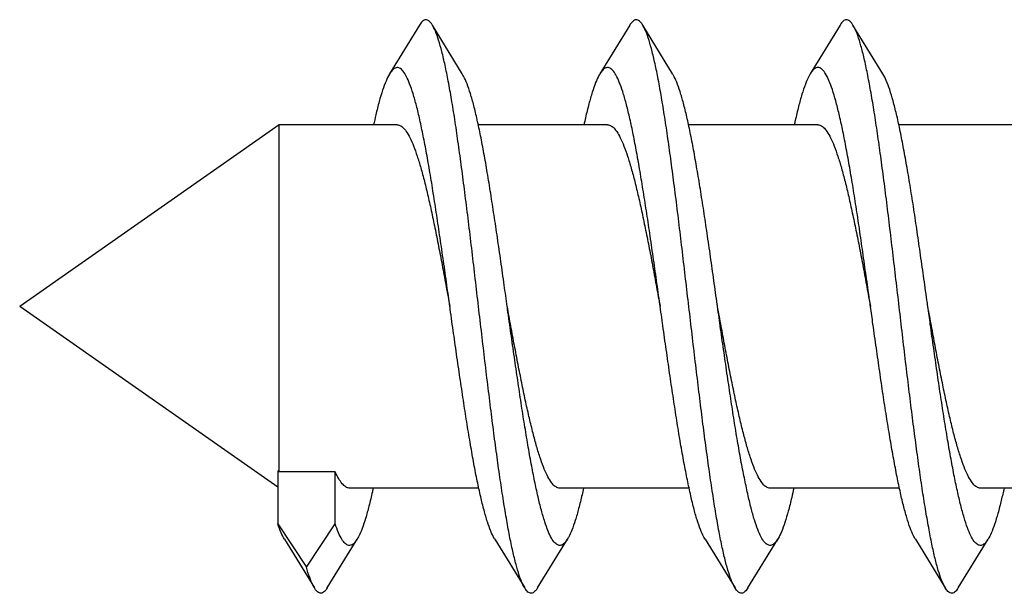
# Model space of a CAD drawing. Header units: millimetres. Extents: x 177 to 351, y 32 to 305.
# Tile 35 of 80: x 296.125 to 297.155, y 86.669 to 87.27. Entities that reach past the tile are written whole.
import ezdxf

# ---------------------------------------------------------------- set-up
doc = ezdxf.new("R2010")
doc.units = ezdxf.units.MM
doc.header["$LTSCALE"] = 30.734
doc.layers.get('0').update_dxf_attribs({"linetype": 'CONTINUOUS'})

msp = doc.modelspace()

# ---------------------------------------------------------------- linework, layer by layer
at = {"color": 7, "linetype": 'Continuous'}
for p, q in [((296.5431, 87.264), (296.5118, 87.2129)), ((296.5878, 87.2129), (296.5565, 87.264)), ((296.7631, 87.264), (296.7318, 87.2129)), ((296.8078, 87.2129), (296.7765, 87.264)), ((296.9831, 87.264), (296.9518, 87.2129)), ((297.0278, 87.2129), (296.9965, 87.264)), ((296.3961, 87.1595), (296.1248, 86.9695)), ((296.3961, 86.7966), (296.3961, 87.1595)), ((296.5198, 87.1595), (296.3961, 87.1595)), ((296.7398, 87.1595), (296.6046, 87.1595)), ((296.9598, 87.1595), (296.8246, 87.1595)), ((297.1798, 87.1595), (297.0446, 87.1595)), ((296.3948, 86.7804), (296.1248, 86.9695)), ((296.3948, 86.7975), (296.3948, 86.7421)), ((296.3961, 86.7966), (296.3948, 86.7975)), ((296.4548, 86.7966), (296.3961, 86.7966)), ((296.4548, 86.7421), (296.4548, 86.7966)), ((296.605, 86.7795), (296.4698, 86.7795)), ((296.825, 86.7795), (296.6898, 86.7795)), ((297.045, 86.7795), (296.9098, 86.7795)), ((297.265, 86.7795), (297.1298, 86.7795)), ((296.3948, 86.7421), (296.4248, 86.6966)), ((296.4248, 86.6966), (296.4548, 86.7421)), ((296.4018, 86.726), (296.4331, 86.675)), ((296.4465, 86.675), (296.4778, 86.726)), ((296.6218, 86.726), (296.6531, 86.675)), ((296.6665, 86.675), (296.6978, 86.726)), ((296.8418, 86.726), (296.8731, 86.675)), ((296.8865, 86.675), (296.9178, 86.726)), ((297.0618, 86.726), (297.0931, 86.675)), ((297.1065, 86.675), (297.1378, 86.726))]:
    msp.add_line(p, q, dxfattribs=at)
for points, knots in [([(296.5565, 87.264), (296.5565, 87.2641), (296.5555, 87.2657), (296.5537, 87.2682), (296.5495, 87.2701), (296.5456, 87.2678), (296.5439, 87.2654), (296.5431, 87.264)], [0, 0, 0, 0, 0.00039881, 0.00560785, 0.00919006, 0.01291068, 0.01794079, 0.01794079, 0.01794079, 0.01794079]), ([(296.6531, 86.675), (296.6522, 86.6764), (296.65, 86.6807), (296.647, 86.6889), (296.6437, 86.7003), (296.6404, 86.7141), (296.637, 86.7303), (296.6337, 86.7487), (296.6304, 86.7691), (296.627, 86.7914), (296.6237, 86.8153), (296.6203, 86.8407), (296.617, 86.8672), (296.6136, 86.8947), (296.6102, 86.9229), (296.6069, 86.9515), (296.6035, 86.9803), (296.6002, 87.009), (296.5968, 87.0374), (296.5935, 87.065), (296.5901, 87.0919), (296.5868, 87.1175), (296.5834, 87.1418), (296.5801, 87.1646), (296.5767, 87.1855), (296.5734, 87.2044), (296.57, 87.2211), (296.5667, 87.2355), (296.5634, 87.2475), (296.5602, 87.2568), (296.5577, 87.2619), (296.5565, 87.264)], [0, 0, 0, 0, 0.0050384, 0.0143909, 0.0262193, 0.0404519, 0.0570176, 0.0757429, 0.0965181, 0.1191026, 0.1433584, 0.1690017, 0.1958633, 0.2236427, 0.2521314, 0.2810407, 0.3101144, 0.3390995, 0.3676978, 0.3956977, 0.4227826, 0.4487743, 0.4733663, 0.4964059, 0.5176231, 0.5368862, 0.5539844, 0.5688104, 0.5812339, 0.5911979, 0.5983073, 0.5983073, 0.5983073, 0.5983073]), ([(296.7765, 87.264), (296.7762, 87.2645), (296.775, 87.2663), (296.7728, 87.269), (296.7684, 87.2699), (296.7653, 87.2672), (296.7637, 87.2651), (296.7631, 87.264)], [0, 0, 0, 0, 0.00184129, 0.00656665, 0.00998421, 0.01402917, 0.01794713, 0.01794713, 0.01794713, 0.01794713]), ([(296.8731, 86.675), (296.8719, 86.677), (296.8694, 86.6821), (296.8662, 86.6914), (296.8629, 86.7033), (296.8596, 86.7177), (296.8562, 86.7345), (296.8529, 86.7533), (296.8496, 86.7742), (296.8462, 86.7969), (296.8429, 86.8212), (296.8395, 86.8469), (296.8362, 86.8737), (296.8328, 86.9014), (296.8294, 86.9297), (296.8261, 86.9584), (296.8227, 86.9872), (296.8194, 87.0158), (296.816, 87.044), (296.8127, 87.0715), (296.8093, 87.0981), (296.806, 87.1235), (296.8026, 87.1474), (296.7993, 87.1697), (296.7959, 87.1902), (296.7926, 87.2086), (296.7892, 87.2247), (296.7859, 87.2386), (296.7826, 87.2499), (296.7796, 87.2582), (296.7774, 87.2625), (296.7765, 87.264)], [0, 0, 0, 0, 0.0070448, 0.0169836, 0.0293984, 0.0441904, 0.0612916, 0.0805138, 0.1017442, 0.1247415, 0.1493515, 0.175308, 0.2024075, 0.2303884, 0.2589893, 0.2879752, 0.3170366, 0.345967, 0.3744324, 0.4022487, 0.4290848, 0.4547717, 0.4790078, 0.5016342, 0.5224016, 0.5411611, 0.5577336, 0.57199, 0.5838362, 0.5932054, 0.5983073, 0.5983073, 0.5983073, 0.5983073]), ([(296.9965, 87.264), (296.996, 87.2649), (296.9946, 87.2669), (296.9918, 87.2696), (296.9874, 87.2694), (296.9849, 87.2667), (296.9835, 87.2647), (296.9831, 87.264)], [0, 0, 0, 0, 0.00315505, 0.00744384, 0.01082056, 0.01526534, 0.01794746, 0.01794746, 0.01794746, 0.01794746]), ([(297.0931, 86.675), (297.0929, 86.6753), (297.0914, 86.678), (297.0887, 86.684), (297.0854, 86.694), (297.0821, 86.7066), (297.0788, 86.7215), (297.0755, 86.7388), (297.0721, 86.7582), (297.0688, 86.7795), (297.0654, 86.8026), (297.0621, 86.8272), (297.0587, 86.8532), (297.0554, 86.8802), (297.052, 86.9081), (297.0486, 86.9365), (297.0453, 86.9653), (297.0419, 86.9941), (297.0386, 87.0226), (297.0352, 87.0507), (297.0319, 87.078), (297.0285, 87.1043), (297.0252, 87.1293), (297.0218, 87.1529), (297.0185, 87.1748), (297.0151, 87.1947), (297.0118, 87.2126), (297.0085, 87.2283), (297.0051, 87.2415), (297.0019, 87.2523), (296.999, 87.2595), (296.9971, 87.263), (296.9965, 87.264)], [0, 0, 0, 0, 0.0011214, 0.0091934, 0.0197205, 0.0327154, 0.0480638, 0.0656892, 0.0854033, 0.1070739, 0.1304781, 0.1554245, 0.1816855, 0.209005, 0.2371704, 0.265872, 0.2949136, 0.3239544, 0.3528093, 0.3811336, 0.4087464, 0.4353259, 0.4606896, 0.4845629, 0.5067601, 0.5270714, 0.545315, 0.5613534, 0.5750357, 0.5862989, 0.5950771, 0.5983101, 0.5983101, 0.5983101, 0.5983101]), ([(296.5118, 87.2129), (296.5117, 87.2128), (296.5102, 87.2104), (296.5076, 87.2048), (296.5041, 87.1952), (296.5006, 87.1834), (296.4976, 87.1712), (296.4958, 87.163), (296.495, 87.1595)], [0, 0, 0, 0, 0.00045712, 0.00841725, 0.01859869, 0.03096264, 0.04544251, 0.05619978, 0.05619978, 0.05619978, 0.05619978]), ([(296.5748, 86.9695), (296.5738, 86.9769), (296.5715, 86.9927), (296.5682, 87.0166), (296.5646, 87.0411), (296.5611, 87.0648), (296.5576, 87.0875), (296.5541, 87.1091), (296.5506, 87.1292), (296.5471, 87.1476), (296.5436, 87.1643), (296.5401, 87.179), (296.5366, 87.1916), (296.5331, 87.2019), (296.5297, 87.2099), (296.5263, 87.2156), (296.5227, 87.2192), (296.5183, 87.2198), (296.5145, 87.217), (296.5127, 87.2145), (296.5118, 87.2129)], [0, 0, 0, 0, 0.0225411, 0.0477702, 0.0725588, 0.0965895, 0.1196842, 0.1415652, 0.1620524, 0.1809266, 0.1980121, 0.2131601, 0.2262225, 0.2371277, 0.2458067, 0.2523291, 0.2569384, 0.260503, 0.2646296, 0.2700277, 0.2700277, 0.2700277, 0.2700277]), ([(296.6348, 86.9695), (296.6338, 86.9769), (296.6315, 86.9927), (296.6282, 87.0166), (296.6246, 87.0411), (296.6211, 87.0648), (296.6176, 87.0875), (296.6141, 87.1091), (296.6106, 87.1292), (296.6071, 87.1476), (296.6036, 87.1643), (296.6001, 87.179), (296.5966, 87.1916), (296.5931, 87.2019), (296.5902, 87.2088), (296.5883, 87.2121), (296.5878, 87.2129)], [0, 0, 0, 0, 0.0225411, 0.0477702, 0.0725588, 0.0965895, 0.1196842, 0.1415652, 0.1620524, 0.1809266, 0.1980121, 0.2131601, 0.2262225, 0.2371277, 0.2458067, 0.2486294, 0.2486294, 0.2486294, 0.2486294]), ([(296.7318, 87.2129), (296.7314, 87.2124), (296.7297, 87.2095), (296.7269, 87.2031), (296.7235, 87.1931), (296.72, 87.1808), (296.7172, 87.1694), (296.7156, 87.162), (296.715, 87.1595)], [0, 0, 0, 0, 0.00182163, 0.0102029, 0.02081298, 0.03358426, 0.0484651, 0.05620317, 0.05620317, 0.05620317, 0.05620317]), ([(296.7948, 86.9695), (296.7947, 86.9701), (296.7934, 86.9792), (296.791, 86.9965), (296.7875, 87.0214), (296.784, 87.0457), (296.7805, 87.0692), (296.7769, 87.0918), (296.7734, 87.113), (296.7699, 87.1328), (296.7664, 87.151), (296.7629, 87.1673), (296.7594, 87.1816), (296.7559, 87.1937), (296.7525, 87.2036), (296.749, 87.2112), (296.7456, 87.2164), (296.7419, 87.2196), (296.7375, 87.2195), (296.7342, 87.2166), (296.7325, 87.2142), (296.7318, 87.2129)], [0, 0, 0, 0, 0.0019577, 0.0274205, 0.0525817, 0.077249, 0.1011101, 0.1239976, 0.1456158, 0.1658179, 0.1843496, 0.2010845, 0.2158311, 0.2284927, 0.2389663, 0.2472267, 0.2533485, 0.2576629, 0.261203, 0.2656018, 0.2700305, 0.2700305, 0.2700305, 0.2700305]), ([(296.8548, 86.9695), (296.8547, 86.9701), (296.8534, 86.9792), (296.851, 86.9965), (296.8475, 87.0214), (296.844, 87.0457), (296.8405, 87.0692), (296.8369, 87.0918), (296.8334, 87.113), (296.8299, 87.1328), (296.8264, 87.151), (296.8229, 87.1673), (296.8194, 87.1816), (296.8159, 87.1937), (296.8125, 87.2036), (296.8097, 87.2098), (296.8081, 87.2125), (296.8078, 87.2129)], [0, 0, 0, 0, 0.0019577, 0.0274205, 0.0525817, 0.077249, 0.1011101, 0.1239976, 0.1456158, 0.1658179, 0.1843496, 0.2010845, 0.2158311, 0.2284927, 0.2389663, 0.2472267, 0.2486285, 0.2486285, 0.2486285, 0.2486285]), ([(296.9518, 87.2129), (296.9512, 87.212), (296.9492, 87.2085), (296.9463, 87.2014), (296.9428, 87.1909), (296.9393, 87.1782), (296.9368, 87.1675), (296.9354, 87.161), (296.935, 87.1595)], [0, 0, 0, 0, 0.00326279, 0.01207235, 0.02310409, 0.03628703, 0.05155672, 0.05620153, 0.05620153, 0.05620153, 0.05620153]), ([(297.0148, 86.9695), (297.0145, 86.9717), (297.013, 86.9824), (297.0103, 87.0013), (297.0068, 87.0261), (297.0033, 87.0503), (296.9998, 87.0737), (296.9963, 87.096), (296.9927, 87.117), (296.9892, 87.1365), (296.9857, 87.1543), (296.9822, 87.1702), (296.9787, 87.1841), (296.9753, 87.1958), (296.9718, 87.2053), (296.9684, 87.2124), (296.965, 87.2172), (296.9611, 87.2199), (296.9567, 87.219), (296.9539, 87.2161), (296.9524, 87.2139), (296.9518, 87.2129)], [0, 0, 0, 0, 0.0068692, 0.0322796, 0.0573778, 0.0819019, 0.1055991, 0.1282589, 0.1496197, 0.1695186, 0.1877126, 0.2040817, 0.2184293, 0.2306813, 0.2407233, 0.2485668, 0.2542979, 0.2583556, 0.2619371, 0.2666451, 0.2700305, 0.2700305, 0.2700305, 0.2700305]), ([(297.0748, 86.9695), (297.0745, 86.9717), (297.073, 86.9824), (297.0703, 87.0013), (297.0668, 87.0261), (297.0633, 87.0503), (297.0598, 87.0737), (297.0563, 87.096), (297.0527, 87.117), (297.0492, 87.1365), (297.0457, 87.1543), (297.0422, 87.1702), (297.0387, 87.1841), (297.0353, 87.1958), (297.0318, 87.2053), (297.0292, 87.2107), (297.0278, 87.2129), (297.0278, 87.2129)], [0, 0, 0, 0, 0.0068692, 0.0322796, 0.0573778, 0.0819019, 0.1055991, 0.1282589, 0.1496197, 0.1695186, 0.1877126, 0.2040817, 0.2184293, 0.2306813, 0.2407233, 0.2485668, 0.2486267, 0.2486267, 0.2486267, 0.2486267]), ([(296.5198, 87.1595), (296.5204, 87.1595), (296.5225, 87.1592), (296.5259, 87.1569), (296.5297, 87.1523), (296.5334, 87.1457), (296.5371, 87.137), (296.5409, 87.1264), (296.5446, 87.114), (296.5484, 87.0999), (296.5521, 87.0843), (296.5559, 87.0673), (296.5597, 87.0491), (296.5635, 87.03), (296.5672, 87.0103), (296.571, 86.99), (296.5735, 86.9763), (296.5748, 86.9695)], [0, 0, 0, 0, 0.001798, 0.0061747, 0.0119667, 0.0195288, 0.0289347, 0.0401957, 0.0531964, 0.0678623, 0.0839953, 0.1014765, 0.1200604, 0.1395915, 0.1598043, 0.1805063, 0.2014385, 0.2014385, 0.2014385, 0.2014385]), ([(296.7398, 87.1595), (296.7404, 87.1595), (296.7426, 87.1592), (296.746, 87.1568), (296.7498, 87.1522), (296.7535, 87.1455), (296.7572, 87.1368), (296.7609, 87.1262), (296.7647, 87.1138), (296.7684, 87.0997), (296.7722, 87.084), (296.7759, 87.0671), (296.7797, 87.049), (296.7835, 87.0299), (296.7873, 87.0102), (296.791, 86.9899), (296.7935, 86.9763), (296.7948, 86.9695)], [0, 0, 0, 0, 0.0019128, 0.0063132, 0.0121352, 0.019726, 0.0291535, 0.0404243, 0.05343, 0.0680853, 0.0842065, 0.101662, 0.120221, 0.1397146, 0.1598932, 0.1805497, 0.2014389, 0.2014389, 0.2014389, 0.2014389]), ([(296.9598, 87.1595), (296.9604, 87.1595), (296.9626, 87.1592), (296.966, 87.1568), (296.9698, 87.1522), (296.9735, 87.1455), (296.9772, 87.1368), (296.9809, 87.1262), (296.9847, 87.1138), (296.9884, 87.0997), (296.9922, 87.084), (296.9959, 87.0671), (296.9997, 87.049), (297.0035, 87.0299), (297.0073, 87.0102), (297.011, 86.9899), (297.0135, 86.9763), (297.0148, 86.9695)], [0, 0, 0, 0, 0.0019111, 0.0063112, 0.0121325, 0.0197239, 0.0291509, 0.0404236, 0.0534297, 0.0680854, 0.0842068, 0.1016621, 0.1202213, 0.1397148, 0.1598933, 0.1805498, 0.2014389, 0.2014389, 0.2014389, 0.2014389]), ([(296.6218, 86.726), (296.6216, 86.7263), (296.62, 86.729), (296.6172, 86.735), (296.6138, 86.7448), (296.6103, 86.7569), (296.6068, 86.7711), (296.6033, 86.7873), (296.5998, 86.8054), (296.5963, 86.8251), (296.5928, 86.8464), (296.5893, 86.8688), (296.5858, 86.8923), (296.5822, 86.9166), (296.5787, 86.9415), (296.5762, 86.9591), (296.5749, 86.9685), (296.5748, 86.9695)], [0, 0, 0, 0, 0.0011243, 0.0093062, 0.0196885, 0.0322706, 0.0469382, 0.0635959, 0.0820707, 0.1021986, 0.1237873, 0.1466055, 0.1704628, 0.1950726, 0.2202509, 0.245676, 0.2486282, 0.2486282, 0.2486282, 0.2486282]), ([(296.6898, 86.7795), (296.6892, 86.7795), (296.687, 86.7798), (296.6835, 86.7821), (296.6798, 86.7868), (296.6761, 86.7935), (296.6724, 86.8021), (296.6687, 86.8127), (296.6649, 86.8252), (296.6612, 86.8393), (296.6574, 86.8549), (296.6536, 86.8719), (296.6499, 86.89), (296.6461, 86.909), (296.6423, 86.9288), (296.6386, 86.949), (296.6361, 86.9626), (296.6348, 86.9695)], [0, 0, 0, 0, 0.0019122, 0.0063124, 0.012134, 0.0197247, 0.0291516, 0.0404237, 0.0534296, 0.0680855, 0.0842071, 0.1016626, 0.1202222, 0.1397152, 0.1598941, 0.18055, 0.2014389, 0.2014389, 0.2014389, 0.2014389]), ([(296.6978, 86.726), (296.6971, 86.7248), (296.6954, 86.7225), (296.6923, 86.7196), (296.6879, 86.7193), (296.6841, 86.7224), (296.6807, 86.7275), (296.6772, 86.735), (296.6738, 86.7448), (296.6703, 86.7569), (296.6668, 86.7711), (296.6633, 86.7873), (296.6598, 86.8054), (296.6563, 86.8251), (296.6528, 86.8464), (296.6493, 86.8688), (296.6458, 86.8923), (296.6422, 86.9166), (296.6387, 86.9415), (296.6362, 86.9591), (296.6349, 86.9685), (296.6348, 86.9695)], [0, 0, 0, 0, 0.0042232, 0.0086865, 0.0122254, 0.0164896, 0.0225268, 0.0307087, 0.041091, 0.0536732, 0.0683408, 0.0849984, 0.1034733, 0.1236011, 0.1451898, 0.168008, 0.1918654, 0.2164752, 0.2416535, 0.2670785, 0.2700307, 0.2700307, 0.2700307, 0.2700307]), ([(296.8418, 86.726), (296.8413, 86.7267), (296.8395, 86.73), (296.8366, 86.7367), (296.8331, 86.7469), (296.8296, 86.7594), (296.8262, 86.774), (296.8227, 86.7906), (296.8191, 86.8091), (296.8156, 86.8291), (296.8121, 86.8506), (296.8086, 86.8733), (296.8051, 86.897), (296.8016, 86.9214), (296.7981, 86.9456), (296.7959, 86.9617), (296.7948, 86.9695)], [0, 0, 0, 0, 0.0025282, 0.0111339, 0.0219403, 0.0349365, 0.0499901, 0.0670182, 0.0858136, 0.1062499, 0.1280776, 0.1511274, 0.1751359, 0.1998854, 0.2251251, 0.2486293, 0.2486293, 0.2486293, 0.2486293]), ([(296.9098, 86.7795), (296.9092, 86.7795), (296.907, 86.7798), (296.9035, 86.7821), (296.8998, 86.7868), (296.8961, 86.7935), (296.8924, 86.8021), (296.8887, 86.8127), (296.8849, 86.8252), (296.8812, 86.8393), (296.8774, 86.8549), (296.8736, 86.8719), (296.8699, 86.89), (296.8661, 86.909), (296.8623, 86.9288), (296.8586, 86.949), (296.8561, 86.9626), (296.8548, 86.9695)], [0, 0, 0, 0, 0.001912, 0.0063126, 0.0121345, 0.0197265, 0.0291549, 0.0404274, 0.0534361, 0.0680905, 0.0842155, 0.1016671, 0.1202295, 0.1397176, 0.1598962, 0.1805505, 0.2014389, 0.2014389, 0.2014389, 0.2014389]), ([(296.9178, 86.726), (296.9169, 86.7245), (296.9151, 86.722), (296.9115, 86.7192), (296.9071, 86.7197), (296.9034, 86.7232), (296.9, 86.7288), (296.8966, 86.7367), (296.8931, 86.7469), (296.8896, 86.7594), (296.8862, 86.774), (296.8827, 86.7906), (296.8791, 86.8091), (296.8756, 86.8291), (296.8721, 86.8506), (296.8686, 86.8733), (296.8651, 86.897), (296.8616, 86.9214), (296.8581, 86.9456), (296.8559, 86.9617), (296.8548, 86.9695)], [0, 0, 0, 0, 0.0052083, 0.0093895, 0.0129405, 0.0174935, 0.0239276, 0.0325332, 0.0433396, 0.0563359, 0.0713895, 0.0884175, 0.107213, 0.1276492, 0.1494769, 0.1725267, 0.1965352, 0.2212848, 0.2465244, 0.2700287, 0.2700287, 0.2700287, 0.2700287]), ([(297.0618, 86.726), (297.0611, 86.7272), (297.059, 86.731), (297.0559, 86.7385), (297.0525, 86.7492), (297.049, 86.7621), (297.0455, 86.7771), (297.042, 86.794), (297.0385, 86.8128), (297.035, 86.8331), (297.0314, 86.8549), (297.0279, 86.8778), (297.0244, 86.9016), (297.0209, 86.9261), (297.0177, 86.9488), (297.0157, 86.9633), (297.0148, 86.9695)], [0, 0, 0, 0, 0.004013, 0.0130388, 0.0242743, 0.0376741, 0.053118, 0.0705019, 0.0896227, 0.1103495, 0.1324196, 0.1556828, 0.1798384, 0.2047155, 0.2300009, 0.2486294, 0.2486294, 0.2486294, 0.2486294]), ([(297.1298, 86.7795), (297.1292, 86.7795), (297.127, 86.7798), (297.1236, 86.7821), (297.1198, 86.7868), (297.1161, 86.7935), (297.1124, 86.8021), (297.1087, 86.8127), (297.1049, 86.8252), (297.1012, 86.8393), (297.0974, 86.8549), (297.0936, 86.8719), (297.0899, 86.89), (297.0861, 86.909), (297.0823, 86.9288), (297.0786, 86.949), (297.0761, 86.9626), (297.0748, 86.9695)], [0, 0, 0, 0, 0.0019119, 0.0063124, 0.0121342, 0.0197261, 0.0291542, 0.0404268, 0.0534351, 0.0680896, 0.0842138, 0.1016654, 0.1202255, 0.1397161, 0.1598944, 0.1805501, 0.2014389, 0.2014389, 0.2014389, 0.2014389]), ([(297.1378, 86.726), (297.1377, 86.7259), (297.1366, 86.7241), (297.1347, 86.7214), (297.1306, 86.719), (297.1263, 86.7202), (297.1228, 86.7241), (297.1194, 86.7301), (297.1159, 86.7385), (297.1125, 86.7492), (297.109, 86.7621), (297.1055, 86.7771), (297.102, 86.794), (297.0985, 86.8128), (297.095, 86.8331), (297.0914, 86.8549), (297.0879, 86.8778), (297.0844, 86.9016), (297.0809, 86.9261), (297.0777, 86.9488), (297.0757, 86.9633), (297.0748, 86.9695)], [0, 0, 0, 0, 0.0005764, 0.0061262, 0.0100658, 0.0136965, 0.0185665, 0.0254101, 0.0344359, 0.0456714, 0.0590712, 0.0745152, 0.0918991, 0.1110198, 0.1317467, 0.1538168, 0.17708, 0.2012356, 0.2261127, 0.251398, 0.2700265, 0.2700265, 0.2700265, 0.2700265]), ([(296.4698, 86.7795), (296.4697, 86.7795), (296.4683, 86.7795), (296.4654, 86.7806), (296.4617, 86.7843), (296.4581, 86.7897), (296.4559, 86.7941), (296.4548, 86.7966)], [0, 0, 0, 0, 0.00026302, 0.00413934, 0.0090767, 0.01556601, 0.02377252, 0.02377252, 0.02377252, 0.02377252]), ([(296.4946, 86.7795), (296.4943, 86.7782), (296.4929, 86.7719), (296.4904, 86.7613), (296.4869, 86.7485), (296.4835, 86.7379), (296.4805, 86.7307), (296.4784, 86.727), (296.4778, 86.726)], [0, 0, 0, 0, 0.00403008, 0.01935677, 0.03263846, 0.04374044, 0.05264501, 0.05620143, 0.05620143, 0.05620143, 0.05620143]), ([(296.7146, 86.7795), (296.7141, 86.7772), (296.7125, 86.77), (296.7098, 86.7586), (296.7063, 86.7463), (296.7028, 86.7362), (296.7, 86.7297), (296.6982, 86.7266), (296.6978, 86.726)], [0, 0, 0, 0, 0.00712798, 0.02207865, 0.03494371, 0.04562772, 0.05410402, 0.05620261, 0.05620261, 0.05620261, 0.05620261]), ([(296.9346, 86.7795), (296.9339, 86.7762), (296.9321, 86.7681), (296.9291, 86.7561), (296.9256, 86.7442), (296.9222, 86.7345), (296.9195, 86.7287), (296.918, 86.7262), (296.9178, 86.726)], [0, 0, 0, 0, 0.01015427, 0.02472082, 0.03716397, 0.0474311, 0.05547776, 0.05620047, 0.05620047, 0.05620047, 0.05620047]), ([(297.1546, 86.7795), (297.1536, 86.7752), (297.1516, 86.7663), (297.1484, 86.7536), (297.1449, 86.7421), (297.1416, 86.7331), (297.1391, 86.728), (297.1378, 86.726)], [0, 0, 0, 0, 0.01311289, 0.02728274, 0.03930812, 0.0491515, 0.0561997, 0.0561997, 0.0561997, 0.0561997]), ([(296.4018, 86.726), (296.4005, 86.7282), (296.3979, 86.7334), (296.3959, 86.7389), (296.3948, 86.7421)], [0, 0, 0, 0, 0.00755875, 0.01752197, 0.01752197, 0.01752197, 0.01752197]), ([(296.4778, 86.726), (296.4773, 86.7251), (296.4758, 86.723), (296.4731, 86.72), (296.4687, 86.7191), (296.4647, 86.7216), (296.4614, 86.7264), (296.4579, 86.7334), (296.4559, 86.7389), (296.4548, 86.7421)], [0, 0, 0, 0, 0.00316569, 0.00794197, 0.0115384, 0.01554965, 0.02120543, 0.02896211, 0.03892532, 0.03892532, 0.03892532, 0.03892532]), ([(296.4331, 86.675), (296.4325, 86.6759), (296.4306, 86.6794), (296.4278, 86.6866), (296.4258, 86.693), (296.4248, 86.6966)], [0, 0, 0, 0, 0.00317074, 0.01193861, 0.02317534, 0.02317534, 0.02317534, 0.02317534]), ([(296.4465, 86.675), (296.4461, 86.6743), (296.4447, 86.6723), (296.4422, 86.6696), (296.4378, 86.6693), (296.435, 86.6721), (296.4336, 86.6741), (296.4331, 86.675)], [0, 0, 0, 0, 0.00263642, 0.00710097, 0.01047413, 0.01475509, 0.01794749, 0.01794749, 0.01794749, 0.01794749]), ([(296.6665, 86.675), (296.6659, 86.6739), (296.6644, 86.6718), (296.6612, 86.6691), (296.6568, 86.6699), (296.6546, 86.6726), (296.6534, 86.6745), (296.6531, 86.675)], [0, 0, 0, 0, 0.00387668, 0.0079385, 0.01134931, 0.01606371, 0.01794718, 0.01794718, 0.01794718, 0.01794718]), ([(296.8865, 86.675), (296.8857, 86.6736), (296.884, 86.6712), (296.8801, 86.6689), (296.8759, 86.6707), (296.8741, 86.6733), (296.8732, 86.6749), (296.8731, 86.675)], [0, 0, 0, 0, 0.00499444, 0.00872678, 0.01230082, 0.01749401, 0.01794115, 0.01794115, 0.01794115, 0.01794115]), ([(297.1065, 86.675), (297.1063, 86.6747), (297.1053, 86.673), (297.1034, 86.6704), (297.099, 86.6689), (297.0955, 86.6714), (297.0938, 86.6737), (297.0931, 86.675)], [0, 0, 0, 0, 0.00099425, 0.00600727, 0.00950555, 0.01335131, 0.01794473, 0.01794473, 0.01794473, 0.01794473])]:
    msp.add_open_spline(points, degree=3, knots=knots, dxfattribs=at)

doc.saveas('drawing.dxf')
